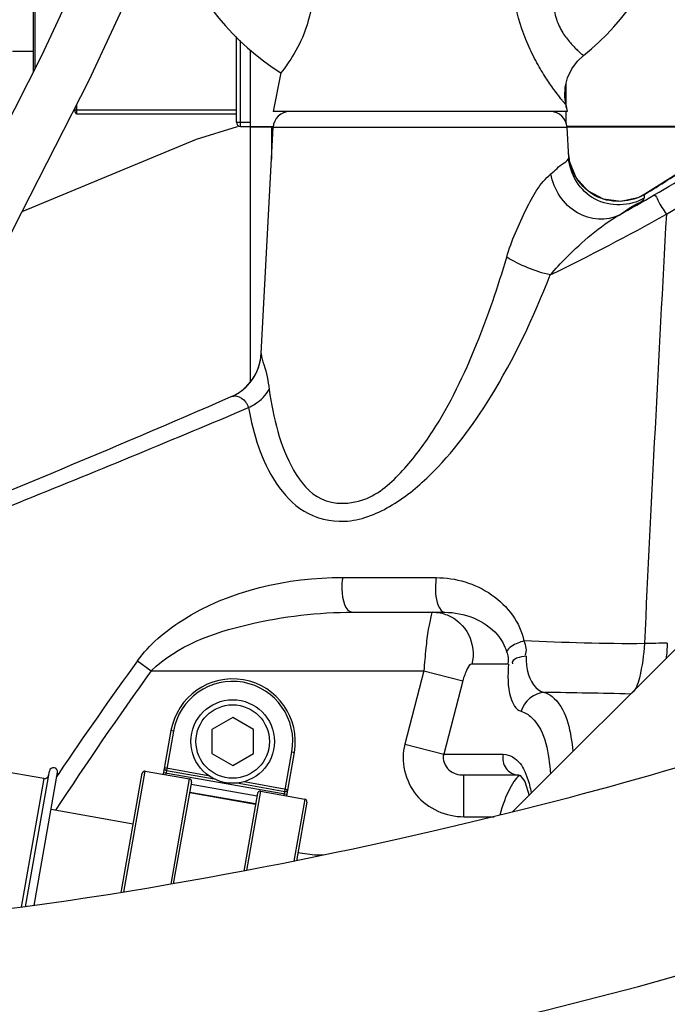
# Model space of a CAD drawing. Header units: millimetres. Extents: x 0 to 11890, y 0 to 8410.
# Tile 94 of 130: x 6431 to 6508, y 4820 to 4938. Entities that reach past the tile are written whole.
import ezdxf

# ---------------------------------------------------------------- set-up
doc = ezdxf.new("R2010")
doc.units = ezdxf.units.MM
doc.header["$LTSCALE"] = 653.95
doc.layers.get('0').update_dxf_attribs({"linetype": 'CONTINUOUS'})
for name, color, linetype in [('304103000010DXF_CONTINUOUS_LINE', 7, 'CONTINUOUS'), ('304105000085DXF_CONTINUOUS_LINE', 7, 'CONTINUOUS'), ('304106000012DXF_CONTINUOUS_LINE', 7, 'CONTINUOUS'), ('304109000016DXF_CONTINUOUS_LINE', 7, 'CONTINUOUS'), ('304304000121DXF_CONTINUOUS_LINE', 7, 'CONTINUOUS'), ('501023000027DXF_CONTINUOUS_LINE', 7, 'CONTINUOUS'), ('501038000002DXF_CONTINUOUS_LINE', 7, 'CONTINUOUS'), ('JISHUZILIAO_DXF_DIMENSION', 7, 'CONTINUOUS'), ('R12-1700-XIADXF_CONTINUOUS_LINE', 7, 'CONTINUOUS')]:
    doc.layers.add(name, color=color, linetype=linetype)
doc.styles.get("Standard").update_dxf_attribs({"font": 'txt', "width": 0.7})
doc.dimstyles.new('DIMSTYLE_14', dxfattribs={"dimtxt": 85, "dimasz": 60, "dimexe": 1, "dimexo": 0, "dimgap": 2.125, "dimtad": 1, "dimdsep": 46, "dimtxsty": 'Standard', "dimblk": '_FILLED', "dimblk1": '_FILLED', "dimblk2": '_FILLED', "dimcen": 0.09, "dimclrt": 5, "dimazin": 2, "dimtp": 0.8, "dimtm": 0.8, "dimtfac": 1, "dimtofl": 0, "dimtmove": 0, "dimatfit": 3, "dimldrblk": '_FILLED', "dimfxl": 1, "dimtolj": 1, "dimarcsym": 0})
doc.dimstyles.new('DIMSTYLE_15', dxfattribs={"dimtxt": 85, "dimasz": 60, "dimexe": 1, "dimexo": 0, "dimgap": 2.125, "dimtad": 1, "dimdsep": 46, "dimtxsty": 'Standard', "dimblk": '_FILLED', "dimblk1": '_FILLED', "dimblk2": '_FILLED', "dimcen": 0.09, "dimclrt": 5, "dimazin": 2, "dimtp": 1.2, "dimtm": 1.2, "dimtfac": 1, "dimtofl": 0, "dimtmove": 0, "dimatfit": 3, "dimldrblk": '_FILLED', "dimfxl": 1, "dimtolj": 1, "dimarcsym": 0})

# ---------------------------------------------------------------- blocks, each defined once
blk = doc.blocks.new('_FILLED')
at = {"color": 0, "linetype": 'ByBlock'}
blk.add_solid([(0, 0), (-1, 0.1667), (-1, -0.1667)], dxfattribs=at)
blk = doc.blocks.new('*D26')
at = {"layer": 'JISHUZILIAO_DXF_DIMENSION', "color": 2, "linetype": 'Continuous', "transparency": 16777216}
for p, q in [((6673.72, 5042.3), (6064.59, 5042.3)), ((6074.59, 5042.3), (6074.59, 4814.8)), ((6074.59, 4587.3), (6074.59, 4814.8)), ((6391.87, 4587.3), (6064.59, 4587.3))]:
    blk.add_line(p, q, dxfattribs=at)
at = {"layer": 'JISHUZILIAO_DXF_DIMENSION', "color": 2, "linetype": 'Continuous', "transparency": 16777216, "xscale": 60, "yscale": 60, "zscale": 60}
for p, rotation in [((6074.59, 5042.3), 90), ((6074.59, 4587.3), 270)]:
    blk.add_blockref('_FILLED', p, dxfattribs=dict(at, rotation=rotation))
blk = doc.blocks.new('*D29')
at = {"layer": 'JISHUZILIAO_DXF_DIMENSION', "color": 2, "linetype": 'Continuous', "transparency": 16777216}
for p, q in [((6852.12, 6104.3), (5782.02, 6104.3)), ((5792.02, 6104.3), (5792.02, 5345.8)), ((5792.02, 4587.3), (5792.02, 5345.8)), ((6391.87, 4587.3), (5782.02, 4587.3))]:
    blk.add_line(p, q, dxfattribs=at)
at = {"layer": 'JISHUZILIAO_DXF_DIMENSION', "color": 2, "linetype": 'Continuous', "transparency": 16777216, "xscale": 60, "yscale": 60, "zscale": 60}
for p, rotation in [((5792.02, 6104.3), 90), ((5792.02, 4587.3), 270)]:
    blk.add_blockref('_FILLED', p, dxfattribs=dict(at, rotation=rotation))

msp = doc.modelspace()

# ---------------------------------------------------------------- linework, layer by layer
at = {"color": 2, "linetype": 'Continuous'}
msp.add_arc((6713.715, 5042.3), 1602.087, 295, 180, dxfattribs=at)
at = {"layer": '304103000010DXF_CONTINUOUS_LINE', "color": 7, "linetype": 'Continuous'}
for p, q in [((6459.695, 4898.295), (6461.116, 4925.404)), ((6496.506, 4921.763), (6496.315, 4925.404)), ((6470.699, 4867.3), (6481.68, 4867.3)), ((6483.945, 4847.8), (6490.54, 4847.8))]:
    msp.add_line(p, q, dxfattribs=at)
at = {"layer": '304103000010DXF_CONTINUOUS_LINE', "color": 9, "linetype": 'Continuous'}
for p, q in [((6461.116, 4925.404), (6496.315, 4925.404)), ((6505.611, 4917.372), (6505.613, 4917.376)), ((6469.453, 4871.47), (6480.649, 4871.451)), ((6444.874, 4861.488), (6446.528, 4860.3)), ((6446.528, 4860.3), (6479.164, 4860.3)), ((6479.164, 4860.3), (6476.879, 4851.493)), ((6479.164, 4860.3), (6483.827, 4859.09)), ((6489.308, 4861.09), (6484.919, 4861.09)), ((6483.827, 4859.09), (6481.543, 4850.283)), ((6476.879, 4851.493), (6481.543, 4850.283)), ((6481.543, 4850.283), (6488.675, 4850.283)), ((6435.187, 4847.598), (6435.456, 4847.998)), ((6435.217, 4847.578), (6435.486, 4847.978)), ((6483.945, 4842.8), (6483.945, 4847.8)), ((6490.486, 4847.8), (6490.54, 4847.8)), ((6483.945, 4842.8), (6487.568, 4842.8))]:
    msp.add_line(p, q, dxfattribs=at)
at = {"layer": '304103000010DXF_CONTINUOUS_LINE', "color": 7, "linetype": 'Continuous'}
for points in [[(6524.574, 4930.358), (6518.584, 4925.938), (6511.514, 4921.111), (6505.613, 4917.376)], [(6505.613, 4917.376), (6504.798, 4916.959), (6502.764, 4916.506), (6500.661, 4916.792), (6498.789, 4917.79), (6497.386, 4919.358), (6496.577, 4921.435)], [(6490.486, 4847.8), (6490.686, 4847.755), (6491.247, 4847.002), (6491.755, 4845.339)]]:
    msp.add_lwpolyline(points, dxfattribs=at)
at = {"layer": '304103000010DXF_CONTINUOUS_LINE', "color": 9, "linetype": 'Continuous'}
msp.add_lwpolyline([(6456.097, 4893.134), (6456.146, 4893.154), (6456.195, 4893.171), (6456.242, 4893.185)], dxfattribs=at)
for centre, radius, start, end in [((6390.327, 5116.897), 231.083, 300.25614, 305.66889), ((6387.098, 5125.662), 242.994, 299.89352, 305.185), ((6386.272, 5112.469), 228.702, 301.45384, 303.05037), ((6388.166, 5120.437), 235.23, 299.09039, 300.27646), ((6483.064, 4919.853), 22.683, 352.56454, 353.72147), ((6381.383, 5140.104), 258.373, 295.91273, 299.39606), ((14223.202, 4494.616), 7726.443, 176.8811027, 177.2631671), ((6453.739, 4898.6), 5.962, 312.75965, 315.56724), ((5730.485, 6613.779), 1869.41, 292.024598, 292.9084), ((6822.233, 4587.986), 466.051, 144.06616, 146.08892), ((6837.115, 4579.917), 480.804, 144.32732, 146.74374), ((6477.307, 3735.931), 1121.886, 88.641829, 89.167372)]:
    msp.add_arc(centre, radius, start, end, dxfattribs=at)
at = {"layer": '304103000010DXF_CONTINUOUS_LINE', "color": 7, "linetype": 'Continuous'}
for centre, radius, start, end in [((6463.113, 4925.3), 2, 90, 177), ((6494.318, 4925.3), 2, 3, 90), ((6502.465, 4922.552), 5.992, 183.01327, 187.54921), ((6502.552, 4922.563), 6.08, 187.54358, 190.68063), ((6453.705, 4898.636), 6, 293.4904, 357), ((5778.485, 6452.249), 1700, 291.909012, 293.490397)]:
    msp.add_arc(centre, radius, start, end, dxfattribs=at)
msp.add_ellipse((6489.634, 4842.8), major_axis=(1.401, 4.986), ratio=0.267272, start_param=6.4862025, end_param=7.8947353, dxfattribs=at)
at = {"layer": '304103000010DXF_CONTINUOUS_LINE', "color": 9, "linetype": 'Continuous'}
for points, knots in [([(6494.37, 4919.807), (6494.908, 4920.242), (6495.439, 4920.914), (6496.52, 4921.489), (6496.506, 4921.763)], [0, 0, 0, 0, 0.7155264, 1, 1, 1, 1]), ([(6505.556, 4916.918), (6503.866, 4915.916), (6499.092, 4915.721), (6496.608, 4919.802), (6496.506, 4921.763)], [0, 0, 0, 0, 0.5000723, 1, 1, 1, 1]), ([(6505.611, 4917.372), (6504.015, 4916.397), (6499.574, 4916.073), (6496.921, 4919.61), (6496.577, 4921.436)], [0, 0, 0, 0, 0.501609, 1, 1, 1, 1]), ([(6489.081, 4909.836), (6489.665, 4911.837), (6491.196, 4915.258), (6493.042, 4918.744), (6494.37, 4919.807)], [0, 0, 0, 0, 0.5505992, 1, 1, 1, 1]), ([(6502.532, 4914.88), (6501.067, 4914.088), (6496.826, 4914.542), (6494.707, 4917.965), (6494.37, 4919.807)], [0, 0, 0, 0, 0.4708488, 1, 1, 1, 1]), ([(6502.532, 4914.88), (6503.284, 4915.33), (6504.071, 4916.083), (6505.511, 4916.58), (6505.556, 4916.918)], [0, 0, 0, 0, 0.7198941, 1, 1, 1, 1]), ([(6506.762, 4917.292), (6507, 4917.201), (6507.301, 4916.186), (6507.871, 4915.554), (6508.204, 4914.997)], [0, 0, 0, 0, 0.2818806, 1, 1, 1, 1]), ([(6494.292, 4907.708), (6494.906, 4908.438), (6497.437, 4911.061), (6500.197, 4913.536), (6502.532, 4914.88)], [0, 0, 0, 0, 0.2615147, 1, 1, 1, 1]), ([(6460.637, 4893.998), (6460.879, 4892.299), (6461.538, 4888.956), (6463.273, 4884.328), (6466.591, 4880.097), (6472.552, 4880.293), (6476.805, 4884.214), (6481.472, 4890.433), (6484.012, 4895.793), (6485.482, 4899.399)], [0, 0, 0, 0, 0.1185685, 0.2335318, 0.3442597, 0.4612935, 0.5949346, 0.7309063, 1, 1, 1, 1]), ([(6459.695, 4898.295), (6459.671, 4897.84), (6460.296, 4896.442), (6460.495, 4894.998), (6460.637, 4893.998)], [0, 0, 0, 0, 0.3107907, 1, 1, 1, 1]), ([(6458.169, 4891.813), (6458.45, 4891.954), (6459.406, 4892.503), (6460.272, 4893.293), (6460.637, 4893.998)], [0, 0, 0, 0, 0.2833467, 1, 1, 1, 1]), ([(6456.242, 4893.185), (6456.321, 4893.205), (6456.494, 4893.226), (6456.666, 4893.208), (6456.755, 4893.19)], [0, 0, 0, 0, 0.4760455, 1, 1, 1, 1]), ([(6457.809, 4892.52), (6457.886, 4892.422), (6458.032, 4892.198), (6458.131, 4891.949), (6458.17, 4891.813)], [0, 0, 0, 0, 0.4667571, 1, 1, 1, 1]), ([(6458.169, 4891.813), (6458.749, 4888.649), (6460.149, 4883.901), (6464.618, 4878.951), (6469.958, 4877.645), (6475.338, 4879.778), (6481.458, 4884.771), (6485.038, 4889.669), (6487.126, 4893.053)], [0, 0, 0, 0, 0.2246333, 0.3343405, 0.4505498, 0.5828121, 0.7222977, 1, 1, 1, 1]), ([(6412.234, 4873.119), (6413.713, 4873.698), (6420.153, 4876.228), (6426.579, 4878.794), (6431.522, 4880.793)], [0, 0, 0, 0, 0.2294067, 1, 1, 1, 1]), ([(6444.874, 4861.488), (6446.283, 4863.43), (6453.365, 4869.386), (6462.812, 4871.482), (6469.453, 4871.47)], [0, 0, 0, 0, 0.265406, 1, 1, 1, 1]), ([(6469.453, 4871.47), (6469.362, 4870.996), (6469.26, 4869.655), (6469.686, 4867.3), (6470.699, 4867.3)], [0, 0, 0, 0, 0.3230286, 1, 1, 1, 1]), ([(6480.649, 4871.451), (6480.59, 4871.071), (6480.52, 4869.764), (6480.615, 4868.236), (6481.252, 4867.528)], [0, 0, 0, 0, 0.2871967, 1, 1, 1, 1]), ([(6480.649, 4871.451), (6482.961, 4871.446), (6487.615, 4870.111), (6490.705, 4866.074), (6491.152, 4863.866)], [0, 0, 0, 0, 0.5065355, 1, 1, 1, 1]), ([(6481.252, 4867.528), (6481.313, 4867.461), (6481.439, 4867.349), (6481.605, 4867.3), (6481.68, 4867.3)], [0, 0, 0, 0, 0.5459847, 1, 1, 1, 1]), ([(6446.528, 4860.3), (6449.609, 4863.297), (6458.101, 4866.347), (6466.494, 4867.3), (6470.699, 4867.3)], [0, 0, 0, 0, 0.5054939, 1, 1, 1, 1]), ([(6480.256, 4867.3), (6480.058, 4867.3), (6479.955, 4866.272), (6479.615, 4865.11), (6479.39, 4862.806), (6479.229, 4861.194), (6479.164, 4860.3)], [0, 0, 0, 0, 0.0834989, 0.3007258, 0.6219182, 1, 1, 1, 1]), ([(6481.68, 4867.3), (6483.95, 4867.299), (6487.272, 4866.041), (6488.862, 4863.33), (6489.072, 4862.583)], [0, 0, 0, 0, 0.7452872, 1, 1, 1, 1]), ([(6481.963, 4866.974), (6483.04, 4866.549), (6484.936, 4864.792), (6485.195, 4862.24), (6484.919, 4861.09)], [0, 0, 0, 0, 0.4947074, 1, 1, 1, 1]), ([(6491.152, 4863.866), (6490.906, 4863.797), (6490.146, 4863.529), (6489.32, 4863.094), (6489.072, 4862.583)], [0, 0, 0, 0, 0.3100597, 1, 1, 1, 1]), ([(6505.572, 4863.543), (6505.487, 4862.167), (6505.214, 4860.215), (6504.556, 4857.845), (6503.898, 4857.502)], [0, 0, 0, 0, 0.6503554, 1, 1, 1, 1]), ([(6491.426, 4862.036), (6491.419, 4861.431), (6491.461, 4859.808), (6492.547, 4857.891), (6493.61, 4857.699)], [0, 0, 0, 0, 0.3587652, 1, 1, 1, 1]), ([(6484.919, 4861.09), (6484.653, 4861.09), (6484.205, 4860.206), (6483.954, 4859.581), (6483.827, 4859.09)], [0, 0, 0, 0, 0.3443878, 1, 1, 1, 1]), ([(6489.308, 4861.09), (6489.222, 4859.747), (6489.097, 4857.812), (6490.155, 4855.613), (6490.812, 4855.433)], [0, 0, 0, 0, 0.6639797, 1, 1, 1, 1]), ([(6493.61, 4857.699), (6494.05, 4857.568), (6496.356, 4855.939), (6496.738, 4852.861), (6497.015, 4850.639)], [0, 0, 0, 0, 0.1701505, 1, 1, 1, 1]), ([(6490.812, 4855.433), (6491.283, 4855.303), (6493.764, 4853.618), (6494.1, 4850.302), (6494.332, 4847.945)], [0, 0, 0, 0, 0.1709708, 1, 1, 1, 1]), ([(6476.879, 4851.493), (6476.358, 4849.483), (6477.431, 4844.685), (6481.859, 4842.8), (6483.945, 4842.8)], [0, 0, 0, 0, 0.4988304, 1, 1, 1, 1]), ([(6481.543, 4850.283), (6481.349, 4849.651), (6481.952, 4848.132), (6483.321, 4847.8), (6483.945, 4847.8)], [0, 0, 0, 0, 0.5141663, 1, 1, 1, 1]), ([(6488.675, 4850.283), (6488.541, 4849.724), (6488.762, 4848.438), (6489.927, 4847.819), (6490.486, 4847.8)], [0, 0, 0, 0, 0.5070839, 1, 1, 1, 1]), ([(6488.675, 4850.283), (6489.442, 4850.283), (6490.538, 4849.565), (6491.063, 4848.604), (6491.21, 4848.3)], [0, 0, 0, 0, 0.6943698, 1, 1, 1, 1]), ([(6491.21, 4848.3), (6491.273, 4848.168), (6491.396, 4847.891), (6491.502, 4847.608), (6491.554, 4847.46)], [0, 0, 0, 0, 0.4842605, 1, 1, 1, 1])]:
    msp.add_open_spline(points, degree=3, knots=knots, dxfattribs=at)
for points in [[(6485.482, 4899.399), (6486.871, 4902.807), (6488.054, 4906.302), (6489.081, 4909.836)], [(6494.292, 4907.708), (6492.467, 4908.144), (6490.684, 4908.861), (6489.081, 4909.836)], [(6487.126, 4893.053), (6489.983, 4897.68), (6492.32, 4902.641), (6494.292, 4907.708)], [(6457.997, 4894.426), (6458.983, 4895.432), (6459.622, 4896.889), (6459.695, 4898.295)], [(6456.242, 4893.185), (6456.804, 4893.447), (6457.332, 4893.802), (6457.787, 4894.223)], [(6456.755, 4893.19), (6457.163, 4893.108), (6457.551, 4892.846), (6457.809, 4892.52)], [(6480.256, 4867.3), (6480.835, 4867.3), (6481.424, 4867.186), (6481.963, 4866.974)], [(6491.152, 4863.866), (6491.323, 4863.316), (6491.536, 4862.657), (6491.276, 4862.142)], [(6505.572, 4863.543), (6500.765, 4863.47), (6495.956, 4863.68), (6491.152, 4863.866)], [(6508.315, 4863.607), (6507.402, 4863.58), (6506.488, 4863.549), (6505.575, 4863.554)], [(6508.315, 4863.607), (6508.289, 4862.976), (6508.244, 4862.345), (6508.175, 4861.718)], [(6489.072, 4862.583), (6489.197, 4862.133), (6489.382, 4861.621), (6489.206, 4861.189)], [(6491.426, 4862.036), (6490.803, 4861.982), (6489.521, 4861.707), (6489.779, 4861.138)], [(6493.61, 4857.699), (6492.41, 4857.675), (6491.114, 4856.594), (6490.812, 4855.433)], [(6491.554, 4847.46), (6491.755, 4846.883), (6491.902, 4846.286), (6492.017, 4845.685)]]:
    msp.add_open_spline(points, degree=3, dxfattribs=at)
at = {"layer": '304105000085DXF_CONTINUOUS_LINE', "color": 7, "linetype": 'Continuous'}
msp.add_line((6489.756, 4843.341), (6542.986, 4896.57), dxfattribs=at)
at = {"layer": '304106000012DXF_CONTINUOUS_LINE', "color": 7, "linetype": 'Continuous'}
for p, q in [((6433.658, 4847.373), (6427.749, 4848.415)), ((6431.459, 4832.023), (6434.324, 4848.271)), ((6432.499, 4832.164), (6435.308, 4848.097))]:
    msp.add_line(p, q, dxfattribs=at)
at = {"layer": '304106000012DXF_CONTINUOUS_LINE', "color": 9, "linetype": 'Continuous'}
msp.add_line((6433.658, 4847.373), (6430.939, 4831.955), dxfattribs=at)
at = {"layer": '304106000012DXF_CONTINUOUS_LINE', "color": 7, "linetype": 'Continuous'}
for centre, start, end in [((6434.816, 4848.184), 350, 170), ((6433.744, 4847.865), 260, 350)]:
    msp.add_arc(centre, 0.5, start, end, dxfattribs=at)
at = {"layer": '304109000016DXF_CONTINUOUS_LINE', "color": 7, "linetype": 'Continuous'}
for p, q in [((6448.886, 4853.116), (6447.966, 4847.896)), ((6462.738, 4845.292), (6463.658, 4850.511)), ((6442.926, 4833.713), (6445.452, 4848.035)), ((6445.799, 4848.278), (6451.117, 4847.341)), ((6448.348, 4848.337), (6454.067, 4847.328)), ((6449.204, 4834.764), (6451.361, 4846.993)), ((6456.81, 4846.845), (6462.529, 4845.836)), ((6451.135, 4845.713), (6459.013, 4844.324)), ((6451.143, 4845.758), (6459.021, 4844.369)), ((6459.239, 4845.604), (6457.597, 4836.293)), ((6459.587, 4845.847), (6464.905, 4844.909)), ((6465.148, 4844.562), (6463.908, 4837.528))]:
    msp.add_line(p, q, dxfattribs=at)
at = {"layer": '304109000016DXF_CONTINUOUS_LINE', "color": 9, "linetype": 'Continuous'}
for p, q in [((6449.182, 4853.064), (6448.261, 4847.844)), ((6449.182, 4853.064), (6448.886, 4853.116)), ((6462.443, 4845.344), (6463.363, 4850.563)), ((6463.363, 4850.563), (6463.658, 4850.511)), ((6448.105, 4848.684), (6453.348, 4847.759)), ((6443.24, 4833.763), (6445.799, 4848.278)), ((6448.001, 4848.093), (6462.773, 4845.488)), ((6448.89, 4834.709), (6451.117, 4847.341)), ((6451.308, 4846.698), (6459.187, 4845.308)), ((6457.637, 4847.003), (6462.877, 4846.079)), ((6459.587, 4845.847), (6457.912, 4836.353)), ((6464.905, 4844.909), (6463.592, 4837.465))]:
    msp.add_line(p, q, dxfattribs=at)
at = {"layer": '304109000016DXF_CONTINUOUS_LINE', "color": 7, "linetype": 'Continuous'}
for centre, radius, start, end in [((6456.272, 4851.813), 7.5, 350, 170), ((6448.4, 4848.632), 0.3, 170, 260), ((6445.747, 4847.983), 0.3, 80, 170), ((6451.065, 4847.045), 0.3, 350, 80), ((6459.534, 4845.552), 0.3, 80, 170), ((6462.581, 4846.131), 0.3, 260, 350), ((6464.852, 4844.614), 0.3, 350, 80)]:
    msp.add_arc(centre, radius, start, end, dxfattribs=at)
at = {"layer": '304109000016DXF_CONTINUOUS_LINE', "color": 9, "linetype": 'Continuous'}
msp.add_arc((6456.272, 4851.813), 7.2, 350, 170, dxfattribs=at)
at = {"layer": '304304000121DXF_CONTINUOUS_LINE', "color": 7, "linetype": 'Continuous'}
for p, q in [((6432.415, 4932.07), (6432.415, 4961.3)), ((6456.715, 4926), (6456.715, 4936.289)), ((6458.415, 4925.5), (6458.415, 4934.61)), ((6432.415, 4934.5), (6429.915, 4934.5)), ((6496.215, 4927.791), (6496.215, 4930.681)), ((6437.415, 4927.2), (6437.415, 4927.782)), ((6437.615, 4927), (6456.715, 4927)), ((6496.215, 4925.806), (6496.215, 4927.3)), ((6457.215, 4925.5), (6461.116, 4925.5)), ((6461.116, 4925.4), (6458.415, 4925.4)), ((6458.415, 4894.973), (6458.415, 4925.4)), ((6460.915, 4925.4), (6460.915, 4921.575)), ((6517.942, 4925.5), (6496.315, 4925.5)), ((6517.796, 4925.4), (6496.315, 4925.4))]:
    msp.add_line(p, q, dxfattribs=at)
at = {"layer": '304304000121DXF_CONTINUOUS_LINE', "color": 9, "linetype": 'Continuous'}
for p, q in [((6432.615, 4932.463), (6432.615, 4961.5)), ((6457.215, 4925.5), (6457.215, 4935.796)), ((6437.615, 4927), (6437.615, 4928.175)), ((6437.415, 4927.5), (6456.715, 4927.5)), ((6456.715, 4926), (6458.415, 4926))]:
    msp.add_line(p, q, dxfattribs=at)
at = {"layer": '304304000121DXF_CONTINUOUS_LINE', "color": 7, "linetype": 'Continuous'}
for centre, radius, start, end in [((6437.215, 4927.3), 0.2, 0, 75.10687), ((6437.615, 4927.2), 0.2, 180, 270), ((6457.215, 4926), 0.5, 180, 270)]:
    msp.add_arc(centre, radius, start, end, dxfattribs=at)
at = {"layer": '501023000027DXF_CONTINUOUS_LINE', "color": 7, "linetype": 'Continuous'}
for p, q in [((6456.272, 4854.7), (6453.772, 4853.257)), ((6458.772, 4853.257), (6456.272, 4854.7)), ((6453.772, 4853.257), (6453.772, 4850.37)), ((6458.772, 4850.37), (6458.772, 4853.257)), ((6453.772, 4850.37), (6456.272, 4848.927)), ((6456.272, 4848.927), (6458.772, 4850.37))]:
    msp.add_line(p, q, dxfattribs=at)
msp.add_circle((6456.272, 4851.813), 5, dxfattribs=at)
at = {"layer": '501023000027DXF_CONTINUOUS_LINE', "color": 9, "linetype": 'Continuous'}
msp.add_circle((6456.272, 4851.813), 4.4, dxfattribs=at)
at = {"layer": '501038000002DXF_CONTINUOUS_LINE', "color": 7, "linetype": 'Continuous'}
for p, q in [((6462.056, 4931.92), (6461.115, 4927.3)), ((6496.15, 4928.115), (6496.315, 4927.3)), ((6496.315, 4927.3), (6461.116, 4927.3))]:
    msp.add_line(p, q, dxfattribs=at)
msp.add_lwpolyline([(6496.15, 4928.115), (6496.034, 4929.072), (6496.098, 4930.219), (6496.383, 4931.341), (6496.878, 4932.388), (6497.559, 4933.314), (6498.269, 4933.987)], dxfattribs=at)
msp.add_arc((6478.715, 4958.3), 31.2, 308.80781, 237.72567, dxfattribs=at)
at = {"layer": '501038000002DXF_CONTINUOUS_LINE', "color": 9, "linetype": 'Continuous'}
for points, knots in [([(6495.079, 4944.126), (6494.808, 4942.856), (6494.485, 4940.904), (6494.939, 4938.374), (6495.708, 4936.782), (6496.509, 4935.723), (6497.119, 4935.06), (6497.499, 4934.675), (6497.81, 4934.401), (6498.048, 4934.152), (6498.183, 4934.1), (6498.256, 4933.97), (6498.269, 4933.987)], [0, 0, 0, 0, 0.343921, 0.5141289, 0.6724651, 0.8077735, 0.8641186, 0.9117031, 0.9497191, 0.9774474, 0.9943305, 1, 1, 1, 1]), ([(6496.15, 4928.115), (6496.145, 4928.136), (6496.066, 4928.193), (6495.965, 4928.354), (6495.749, 4928.599), (6495.336, 4929.135), (6494.646, 4930.039), (6493.693, 4931.427), (6492.627, 4933.201), (6491.163, 4936.17), (6490.388, 4938.686), (6490.019, 4940.452)], [0, 0, 0, 0, 0.0046712, 0.0188388, 0.0421251, 0.0743187, 0.1650691, 0.2870588, 0.4373292, 0.6111224, 1, 1, 1, 1])]:
    msp.add_open_spline(points, degree=3, knots=knots, dxfattribs=at)
at = {"layer": '501038000002DXF_CONTINUOUS_LINE', "color": 7, "linetype": 'Continuous'}
msp.add_open_spline([(6465.934, 4943.851), (6465.963, 4942.478), (6465.846, 4939.674), (6464.677, 4935.933), (6463.188, 4933.432), (6462.303, 4932.239), (6462.056, 4931.92)], degree=3, knots=[0, 0, 0, 0, 0.3216338, 0.6523615, 0.9053359, 1, 1, 1, 1], dxfattribs=at)
at = {"layer": 'R12-1700-XIADXF_CONTINUOUS_LINE', "color": 7, "linetype": 'Continuous'}
msp.add_line((6444.375, 4841.929), (6434.527, 4843.666), dxfattribs=at)
for points in [[(6448.731, 4974.259), (6447.05, 4967.081), (6441.143, 4950.683), (6433.372, 4933.951), (6425.27, 4918.023), (6417.69, 4903.071), (6411.097, 4888.807), (6406.129, 4875.107), (6404.57, 4868.542)], [(6410.883, 4867.486), (6412.487, 4874.043), (6417.36, 4887.173), (6423.719, 4900.829), (6431.027, 4915.224), (6439.077, 4931.048), (6447.1, 4948.34), (6448.303, 4951.703)], [(6431.08, 4915.328), (6451.937, 4923.995), (6456.866, 4925.512)], [(6510.878, 4849.119), (6509.365, 4848.666), (6507.824, 4848.212), (6506.258, 4847.758)], [(6506.258, 4847.758), (6504.667, 4847.303), (6503.054, 4846.848), (6501.418, 4846.395), (6499.762, 4845.942), (6498.087, 4845.49), (6496.392, 4845.041), (6494.68, 4844.593), (6492.95, 4844.147), (6491.201, 4843.702), (6489.432, 4843.259), (6487.643, 4842.818), (6485.833, 4842.377), (6484.001, 4841.938), (6482.146, 4841.5), (6480.268, 4841.063), (6478.365, 4840.627), (6476.436, 4840.192), (6474.481, 4839.757), (6472.499, 4839.324), (6470.488, 4838.892), (6468.448, 4838.461), (6466.379, 4838.031), (6464.278, 4837.602), (6462.144, 4837.175), (6459.977, 4836.75), (6457.776, 4836.326), (6455.539, 4835.905), (6453.267, 4835.487), (6450.959, 4835.072), (6448.615, 4834.661), (6446.234, 4834.255), (6443.814, 4833.855), (6441.356, 4833.461), (6438.86, 4833.076), (6436.325, 4832.699), (6433.755, 4832.334), (6431.151, 4831.982), (6428.516, 4831.645)], [(6467.089, 4838.178), (6466.089, 4838.206), (6464.071, 4838.456)], [(6362.539, 4826.754), (6362.228, 4825.208), (6362.623, 4819.619), (6365.211, 4814.683), (6369.061, 4811.261), (6373.371, 4809.114), (6378.133, 4807.68), (6383.613, 4806.663), (6389.967, 4806.002), (6397.165, 4805.694), (6405.08, 4805.733), (6413.518, 4806.117), (6422.412, 4806.836), (6431.721, 4807.862), (6441.422, 4809.19), (6451.442, 4810.795), (6461.709, 4812.643), (6472.212, 4814.729), (6482.919, 4817.05), (6493.808, 4819.618), (6504.856, 4822.458), (6516.011, 4825.603)]]:
    msp.add_lwpolyline(points, dxfattribs=at)

# ---------------------------------------------------------------- dimensions: what is measured, and where the dimension line sits
at = {"layer": 'JISHUZILIAO_DXF_DIMENSION', "color": 2, "linetype": 'Continuous'}
for base, p1, p2, angle, dimstyle, picture, middle in [((5792.022, 4587.3), (6852.124, 6104.3), (6391.868, 4587.3), 270, 'DIMSTYLE_15', '*D29', (5792.022, 5226.8)), ((6074.593, 5042.3), (6391.868, 4587.3), (6673.715, 5042.3), 90, 'DIMSTYLE_14', '*D26', (6074.593, 4725.55))]:
    dim = msp.add_linear_dim(base=base, p1=p1, p2=p2, angle=angle, dimstyle=dimstyle, dxfattribs=at)
    dim.commit()
    dim.dimension.update_dxf_attribs({"geometry": picture, "text_midpoint": middle, "dimtype": 160})

doc.saveas('drawing.dxf')
